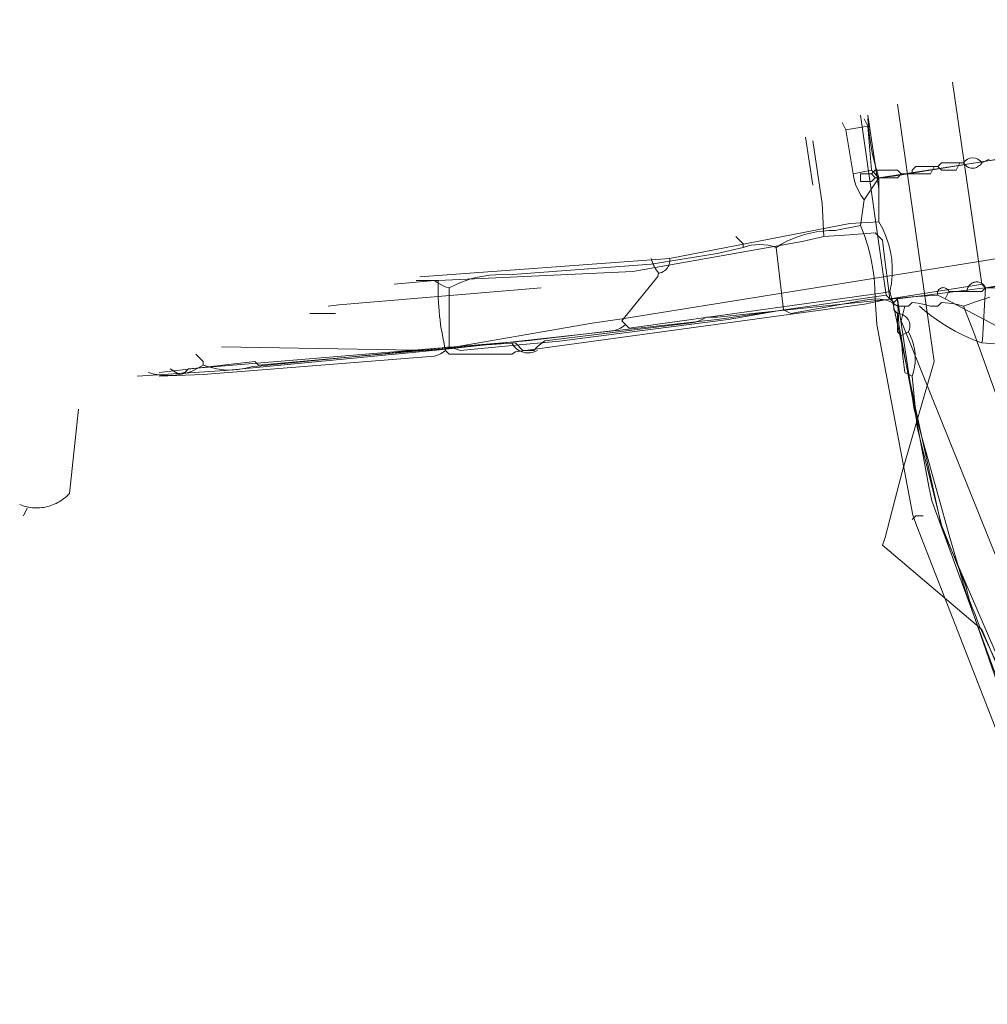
# Model space of a CAD drawing. Header units: inches. Extents: x 158416 to 160804, y 432611 to 437652.
# Tile 131 of 193: x 158452 to 158540, y 436386 to 436475. Entities that reach past the tile are written whole.
import ezdxf

# ---------------------------------------------------------------- set-up
doc = ezdxf.new("R2010")
doc.units = ezdxf.units.IN
doc.header["$MEASUREMENT"] = 0
doc.linetypes.add('COPIER_315', pattern=[0])
doc.linetypes.add('DASHDOT', pattern=[0])
for name, color, linetype in [('4.1-RIOOL-BESTAAND', 251, 'Continuous'), ('4.2-K&L-LAAGSPANNING', 10, 'Continuous'), ('4.2-K&L-LAGEDRUK GAS', 42, 'Continuous'), ('4.2-K&L-MIDDENSPANNING', 10, 'Continuous'), ('4.2-K&L-SIGNAAL KPN', 94, 'Continuous'), ('4.2-K&L-SIGNAAL UPC', 222, 'Continuous'), ('4.2-K&L-WATERLEIDING', 150, 'Continuous')]:
    doc.layers.add(name, color=color, linetype=linetype)

msp = doc.modelspace()

# ---------------------------------------------------------------- linework, layer by layer
at = {"layer": '4.1-RIOOL-BESTAAND', "color": 2, "linetype": 'COPIER_315', "lineweight": 0, "ltscale": 5}
msp.add_polyline3d([(158470.667, 436445.333, 0), (158490, 436445, 0), (158504.311, 436447.469, 0), (158507.023, 436447.865, 0), (158547.333, 436454.333, 0), (158547.667, 436454.667, 0), (158544.333, 436472.333, 0)], dxfattribs=at)
at = {"layer": '4.2-K&L-LAAGSPANNING', "linetype": 'DASHDOT', "lineweight": 0, "ltscale": 2}
for p, q in [((158530.333, 436459.667), (158529.333, 436466.333)), ((158536.333, 436449.667), (158536.667, 436450.333))]:
    msp.add_line(p, q, dxfattribs=at)
for points in [[(158538.333, 436450.333, 0), (158538.337, 436450.425, 0), (158538.35, 436450.517, 0), (158538.373, 436450.606, 0), (158538.406, 436450.692, 0), (158538.447, 436450.775, 0), (158538.497, 436450.852, 0), (158538.555, 436450.924, 0), (158538.62, 436450.989, 0), (158538.692, 436451.047, 0), (158538.77, 436451.097, 0), (158538.852, 436451.138, 0), (158538.939, 436451.171, 0), (158539.028, 436451.194, 0), (158539.119, 436451.207, 0), (158539.211, 436451.21, 0), (158539.303, 436451.204, 0), (158539.394, 436451.188, 0), (158539.483, 436451.162, 0), (158539.568, 436451.127, 0), (158539.649, 436451.083, 0), (158539.725, 436451.031, 0), (158539.795, 436450.97, 0), (158539.858, 436450.903, 0), (158539.914, 436450.83, 0), (158539.961, 436450.75, 0), (158540, 436450.667, 0), (158541, 436450.667, 0)], [(158465, 436443, 0), (158473.667, 436444, 0), (158474, 436443.667, 0), (158491.348, 436445.185, 0), (158494.318, 436445.482, 0), (158497.333, 436445.667, 0), (158498, 436445, 0), (158499, 436445, 0), (158499.306, 436445.32, 0), (158499.645, 436445.605, 0), (158500.014, 436445.85, 0), (158513.32, 436447.484, 0), (158513.676, 436447.554, 0), (158514.023, 436447.665, 0), (158514.354, 436447.814, 0), (158514.667, 436448, 0), (158515.667, 436448, 0), (158533.351, 436449.857, 0), (158535.667, 436450, 0), (158535.646, 436450.089, 0), (158535.641, 436450.18, 0), (158535.653, 436450.271, 0), (158535.679, 436450.358, 0), (158535.72, 436450.44, 0), (158535.775, 436450.513, 0), (158535.842, 436450.576, 0), (158535.918, 436450.626, 0), (158536.002, 436450.662, 0), (158536.09, 436450.683, 0), (158536.182, 436450.689, 0), (158536.272, 436450.679, 0), (158536.36, 436450.653, 0), (158536.442, 436450.613, 0), (158536.516, 436450.559, 0), (158536.579, 436450.493, 0), (158536.63, 436450.417, 0), (158536.667, 436450.333, 0), (158538.333, 436450.333, 0), (158539.667, 436450.333, 0), (158540, 436450.667, 0)], [(158553.667, 436385.667, 0), (158553.667, 436386, 0), (158556.333, 436387.333, 0), (158556.667, 436387.667, 0), (158554.6, 436390.967, 0), (158553.333, 436393.667, 0), (158552.908, 436394.161, 0), (158552.516, 436394.683, 0), (158552.162, 436395.231, 0), (158551.846, 436395.801, 0), (158551.569, 436396.392, 0), (158551.333, 436397, 0), (158551, 436397, 0), (158548.257, 436401.282, 0), (158547.744, 436402.051, 0), (158543.6, 436408.633, 0), (158541.6, 436413.3, 0), (158538.233, 436422.967, 0), (158536.767, 436428.033, 0), (158533.539, 436439.641, 0), (158532, 436449.667, 0)], [(158535.667, 436450, 0), (158536.333, 436449.667, 0), (158542, 436446.667, 0)], [(158533.333, 436429.667, 0), (158533.667, 436430, 0), (158534.333, 436430, 0)]]:
    msp.add_polyline3d(points, dxfattribs=at)
at = {"layer": '4.2-K&L-LAGEDRUK GAS', "linetype": 'Continuous', "lineweight": 0, "ltscale": 15}
msp.add_line((158452.667, 436430), (158453, 436430.667), dxfattribs=at)
for points in [[(158550, 436397.333, 0), (158539.433, 436420.033, 0), (158539.067, 436421.033, 0), (158538.786, 436421.66, 0), (158538.549, 436422.305, 0), (158538.359, 436422.965, 0), (158538.216, 436423.637, 0), (158535.933, 436429.3, 0), (158533.532, 436440.311, 0), (158533.469, 436440.689, 0), (158531.6, 436449.3, 0), (158531.333, 436450.333, 0), (158531.462, 436451.051, 0), (158531.531, 436451.777, 0), (158531.538, 436452.506, 0), (158531.485, 436453.234, 0), (158531.371, 436453.954, 0), (158531.198, 436454.662, 0), (158530.966, 436455.354, 0), (158530.677, 436456.023, 0), (158530.333, 436456.667, 0), (158530.333, 436460.667, 0), (158530.014, 436461.707, 0), (158529.753, 436462.765, 0), (158529.553, 436463.835, 0), (158529.413, 436464.914, 0), (158529.333, 436466, 0)], [(158530.333, 436460.667, 0), (158546.685, 436463.19, 0), (158549, 436463.333, 0), (158549.333, 436463, 0), (158550, 436463.667, 0)], [(158488.667, 436451.667, 0), (158511.333, 436453.333, 0), (158527.683, 436456.52, 0), (158530.333, 436456.667, 0)], [(158507.333, 436447.333, 0), (158507, 436447.667, 0), (158510.267, 436451.7, 0), (158510.333, 436452, 0), (158510.407, 436452.012, 0), (158510.479, 436452.029, 0), (158510.55, 436452.051, 0), (158510.619, 436452.076, 0), (158510.687, 436452.107, 0), (158510.753, 436452.141, 0), (158510.816, 436452.18, 0), (158510.877, 436452.222, 0), (158510.935, 436452.268, 0), (158510.99, 436452.318, 0), (158511.042, 436452.371, 0), (158511.09, 436452.428, 0), (158511.134, 436452.487, 0), (158511.175, 436452.549, 0), (158511.212, 436452.614, 0), (158511.244, 436452.68, 0), (158511.272, 436452.749, 0), (158511.296, 436452.819, 0), (158511.315, 436452.891, 0), (158511.33, 436452.964, 0), (158511.34, 436453.037, 0), (158511.346, 436453.111, 0), (158511.346, 436453.186, 0), (158511.342, 436453.26, 0), (158511.333, 436453.333, 0)], [(158466, 436443.333, 0), (158466.733, 436442.867, 0), (158467.333, 436443, 0), (158467.667, 436443.333, 0), (158498.351, 436445.857, 0), (158506.313, 436446.807, 0), (158506.591, 436446.89, 0), (158506.856, 436447.007, 0), (158507.105, 436447.155, 0), (158507.333, 436447.333, 0), (158507.667, 436447, 0), (158530.7, 436450.233, 0), (158531.333, 436450.333, 0)], [(158452.333, 436431, 0), (158452.492, 436430.939, 0), (158452.653, 436430.885, 0), (158452.816, 436430.838, 0), (158452.981, 436430.797, 0), (158453.148, 436430.764, 0), (158453.316, 436430.737, 0), (158453.485, 436430.718, 0), (158453.654, 436430.706, 0), (158453.824, 436430.701, 0), (158453.994, 436430.702, 0), (158454.164, 436430.712, 0), (158454.333, 436430.728, 0), (158454.501, 436430.751, 0), (158454.668, 436430.781, 0), (158454.834, 436430.818, 0), (158454.998, 436430.863, 0), (158455.16, 436430.914, 0), (158455.32, 436430.971, 0), (158455.478, 436431.036, 0), (158455.632, 436431.107, 0), (158455.783, 436431.184, 0), (158455.931, 436431.268, 0), (158456.076, 436431.357, 0), (158456.216, 436431.453, 0), (158456.352, 436431.555, 0), (158456.484, 436431.662, 0), (158456.612, 436431.774, 0), (158456.734, 436431.892, 0), (158456.852, 436432.015, 0), (158457.667, 436439.667, 0)]]:
    msp.add_polyline3d(points, dxfattribs=at)
msp.add_arc((158512.722, 436454.028), 3.133, 192.8067, 220.32551, dxfattribs=at)
at = {"layer": '4.2-K&L-MIDDENSPANNING', "linetype": 'Continuous', "lineweight": 0, "ltscale": 1.75}
msp.add_polyline3d([(158542.067, 436414.033, 0), (158539.667, 436419.667, 0), (158530.667, 436427.333, 0), (158530.882, 436428.029, 0), (158532.451, 436433.971, 0), (158535.333, 436444, 0), (158532, 436467.333, 0)], dxfattribs=at)
msp.add_arc((158498.48, 436446.429), 1.665, 207.2657, 300.84628, dxfattribs=at)
at = {"layer": '4.2-K&L-SIGNAAL KPN', "linetype": 'Continuous', "lineweight": 0, "ltscale": 1.75}
msp.add_line((158532.333, 436446.333), (158533, 436446.667), dxfattribs=at)
for points in [[(158525.333, 436455.333, 0), (158525.185, 436458.318, 0), (158524.333, 436464, 0)], [(158533.333, 436461, 0), (158533.333, 436461.333, 0), (158533.667, 436461.667, 0), (158535.667, 436461.667, 0), (158536, 436462, 0), (158538, 436462, 0), (158538.059, 436461.913, 0), (158538.127, 436461.833, 0), (158538.204, 436461.76, 0), (158538.288, 436461.696, 0), (158538.378, 436461.642, 0), (158538.473, 436461.598, 0), (158538.573, 436461.564, 0), (158538.676, 436461.541, 0), (158538.781, 436461.53, 0), (158538.886, 436461.53, 0), (158538.991, 436461.541, 0), (158539.094, 436461.564, 0), (158539.193, 436461.598, 0), (158539.289, 436461.642, 0), (158539.379, 436461.696, 0), (158539.463, 436461.76, 0), (158539.54, 436461.833, 0), (158539.608, 436461.913, 0), (158539.667, 436462, 0), (158540.333, 436462.333, 0)], [(158535.667, 436461.667, 0), (158536, 436461.333, 0), (158537.333, 436461.333, 0), (158537.667, 436462, 0)], [(158530, 436460.667, 0), (158529.667, 436460.333, 0), (158528.667, 436460.333, 0), (158528.667, 436461, 0), (158529.667, 436461, 0), (158530, 436461.333, 0), (158532, 436461.333, 0), (158532.333, 436461, 0)], [(158529.667, 436461, 0), (158530, 436460.667, 0), (158532, 436460.667, 0), (158532.333, 436461, 0), (158533.333, 436461, 0), (158535, 436461, 0), (158535.333, 436461.667, 0)], [(158533.333, 436442.667, 0), (158532.667, 436443, 0), (158532.469, 436444.689, 0), (158532.333, 436446.333, 0), (158532, 436446.667, 0), (158532, 436448.333, 0), (158531.667, 436448.667, 0), (158531.667, 436449.333, 0), (158531.333, 436449.667, 0), (158530.795, 436453.692, 0), (158530.667, 436455, 0), (158530, 436455.667, 0), (158527.649, 436455.477, 0), (158525.333, 436455.333, 0), (158523.359, 436454.872, 0), (158507.994, 436452.16, 0), (158490.333, 436451.333, 0), (158488.333, 436451.333, 0)], [(158531.667, 436449.333, 0), (158532, 436449.667, 0), (158549.356, 436451.865, 0)], [(158465, 436442.667, 0), (158468.988, 436442.82, 0), (158489.985, 436444.482, 0), (158490.262, 436444.56, 0), (158490.527, 436444.674, 0), (158490.774, 436444.822, 0), (158491, 436445, 0), (158491.333, 436444.667, 0), (158497, 436444.667, 0), (158497.351, 436444.857, 0), (158529.023, 436449.198, 0), (158531.333, 436449.667, 0)], [(158543.933, 436410.633, 0), (158536.118, 436428.696, 0), (158535.549, 436430.971, 0), (158533.802, 436438.023, 0), (158533.333, 436442.667, 0), (158533.458, 436443.061, 0), (158533.548, 436443.466, 0), (158533.603, 436443.876, 0), (158533.622, 436444.29, 0), (158533.606, 436444.703, 0), (158533.554, 436445.114, 0), (158533.466, 436445.519, 0), (158533.344, 436445.914, 0), (158533.188, 436446.298, 0), (158533, 436446.667, 0), (158533.08, 436446.845, 0), (158533.127, 436447.035, 0), (158533.141, 436447.23, 0), (158533.12, 436447.425, 0), (158533.067, 436447.613, 0), (158532.981, 436447.789, 0), (158532.866, 436447.947, 0), (158532.726, 436448.083, 0), (158532.564, 436448.192, 0), (158532.385, 436448.272, 0), (158532.195, 436448.319, 0), (158532, 436448.333, 0)]]:
    msp.add_polyline3d(points, dxfattribs=at)
for centre, radius, start, end in [((158538.833, 436461.5), 0.972, 30.96962, 149.03038), ((158513.366, 436450.557), 23.046, 178.06894, 193.95189)]:
    msp.add_arc(centre, radius, start, end, dxfattribs=at)
at = {"layer": '4.2-K&L-SIGNAAL UPC', "linetype": 'Continuous', "lineweight": 0, "ltscale": 1.75}
for p, q in [((158527.333, 436465), (158529.333, 436465.333)), ((158524.333, 436460), (158523.667, 436464.333)), ((158528, 436461), (158529.667, 436461.333)), ((158521.667, 436448.667), (158521, 436454.333)), ((158491.333, 436445.333), (158491.333, 436450.667)), ((158478.667, 436448.333), (158481, 436448.333))]:
    msp.add_line(p, q, dxfattribs=at)
for points in [[(158544.413, 436401.727, 0), (158533.767, 436429.033, 0), (158533.4, 436430.033, 0), (158530.144, 436447.351, 0), (158530, 436449.667, 0), (158529.97, 436450.644, 0), (158529.886, 436451.617, 0), (158529.748, 436452.585, 0), (158529.556, 436453.543, 0), (158529.312, 436454.489, 0), (158529.015, 436455.42, 0), (158528.667, 436456.333, 0), (158529, 436458.667, 0), (158528.695, 436459.081, 0), (158528.439, 436459.527, 0), (158528.236, 436460, 0), (158528.089, 436460.493, 0), (158528, 436461, 0), (158527.333, 436465, 0), (158527, 436465.667, 0)], [(158529, 436458.667, 0), (158530.333, 436460.667, 0), (158529.667, 436461.333, 0), (158529.333, 436465.333, 0), (158529, 436466, 0)], [(158530.333, 436460.667, 0), (158531.641, 436460.795, 0), (158549.333, 436463.667, 0)], [(158486.333, 436451, 0), (158490, 436451.333, 0), (158490.239, 436451.15, 0), (158490.494, 436450.99, 0), (158490.763, 436450.856, 0), (158491.043, 436450.747, 0), (158491.333, 436450.667, 0), (158491.827, 436450.92, 0), (158492.334, 436451.145, 0), (158492.853, 436451.341, 0), (158493.382, 436451.506, 0), (158493.92, 436451.641, 0), (158494.465, 436451.745, 0), (158495.015, 436451.817, 0), (158495.568, 436451.858, 0), (158496.122, 436451.867, 0), (158496.677, 436451.844, 0), (158509.654, 436452.818, 0), (158515.641, 436453.795, 0), (158518, 436454.333, 0), (158518.365, 436454.448, 0), (158518.739, 436454.53, 0), (158519.118, 436454.58, 0), (158519.5, 436454.596, 0), (158519.882, 436454.58, 0), (158520.262, 436454.53, 0), (158520.635, 436454.448, 0), (158521, 436454.333, 0), (158521.483, 436454.627, 0), (158521.983, 436454.892, 0), (158522.498, 436455.127, 0), (158523.026, 436455.331, 0), (158523.565, 436455.503, 0), (158524.113, 436455.643, 0), (158524.668, 436455.75, 0), (158525.229, 436455.824, 0), (158525.793, 436455.865, 0), (158526.359, 436455.872, 0), (158528.667, 436456.333, 0)], [(158518, 436454.333, 0), (158518, 436454.667, 0), (158517.333, 436455.333, 0)], [(158464, 436443, 0), (158464.559, 436442.845, 0), (158465.13, 436442.746, 0), (158465.709, 436442.706, 0), (158466.289, 436442.724, 0), (158466.864, 436442.801, 0), (158467.428, 436442.935, 0), (158467.976, 436443.126, 0), (158468.502, 436443.37, 0), (158469, 436443.667, 0), (158469.599, 436443.461, 0), (158470.216, 436443.315, 0), (158470.844, 436443.231, 0), (158471.477, 436443.209, 0), (158472.109, 436443.249, 0), (158472.734, 436443.352, 0), (158473.346, 436443.515, 0), (158490.7, 436445.233, 0), (158491.333, 436445.333, 0), (158492.333, 436445, 0), (158497.679, 436445.515, 0), (158501.321, 436445.818, 0), (158516.644, 436447.802, 0), (158521.667, 436448.667, 0), (158522.333, 436448.333, 0), (158529.029, 436449.549, 0), (158530, 436449.667, 0), (158530.431, 436449.658, 0), (158530.856, 436449.584, 0), (158531.266, 436449.448, 0), (158531.65, 436449.252, 0), (158532, 436449, 0), (158533, 436449, 0), (158533.333, 436449.333, 0), (158533.9, 436449.283, 0), (158534.458, 436449.171, 0), (158535, 436449, 0), (158535.667, 436449, 0), (158536, 436449.333, 0), (158536.677, 436449.289, 0), (158537.346, 436449.178, 0), (158538, 436449, 0), (158539.191, 436449.435, 0), (158540.401, 436449.811, 0)], [(158556.333, 436386.333, 0), (158556.667, 436388, 0), (158554.733, 436392.033, 0), (158554.504, 436392.42, 0), (158554.305, 436392.822, 0), (158554.136, 436393.239, 0), (158554, 436393.667, 0), (158553.6, 436394.967, 0), (158532.333, 436447.667, 0), (158532.667, 436449, 0)], [(158538, 436449, 0), (158538.933, 436446.633, 0), (158543.6, 436433.633, 0), (158544.267, 436431.3, 0), (158544.433, 436430.941, 0), (158544.615, 436430.589, 0), (158544.811, 436430.245, 0), (158545.022, 436429.91, 0), (158545.247, 436429.584, 0), (158545.485, 436429.268, 0), (158545.736, 436428.962, 0), (158546, 436428.667, 0), (158546.667, 436428.667, 0), (158561, 436432.667, 0), (158561.333, 436433, 0)], [(158469, 436443.667, 0), (158469, 436444, 0), (158468.333, 436444.667, 0)]]:
    msp.add_polyline3d(points, dxfattribs=at)
at = {"layer": '4.2-K&L-WATERLEIDING', "linetype": 'Continuous', "lineweight": 0, "ltscale": 2}
msp.add_line((158531, 436450), (158528.667, 436466.333), dxfattribs=at)
for points in [[(158540, 436450.667, 0), (158550, 436452.333, 0), (158550.394, 436452.418, 0), (158550.796, 436452.441, 0), (158551.197, 436452.403, 0), (158551.587, 436452.303, 0), (158551.958, 436452.146, 0), (158552.3, 436451.933, 0), (158552.794, 436451.681, 0), (158553.252, 436451.368, 0), (158553.667, 436451, 0), (158583.333, 436458, 0), (158599.304, 436462.784, 0), (158621.967, 436470.433, 0), (158634, 436475, 0)], [(158539.667, 436445.667, 0), (158539.733, 436445.967, 0), (158540, 436450.667, 0), (158539.667, 436451, 0), (158537, 436469.333, 0)], [(158463, 436442.667, 0), (158470.992, 436443.159, 0), (158487.985, 436444.815, 0), (158491.318, 436445.148, 0), (158515.647, 436447.807, 0), (158531, 436450, 0), (158531.333, 436449.667, 0), (158539.367, 436450.933, 0), (158539.667, 436451, 0)], [(158480.333, 436449, 0), (158481.304, 436449.118, 0), (158499.667, 436450.667, 0)], [(158555.667, 436388.333, 0), (158555.204, 436389.346, 0), (158554.699, 436390.34, 0), (158554.154, 436391.311, 0), (158553.57, 436392.259, 0), (158552.947, 436393.183, 0), (158552.287, 436394.08, 0), (158551.59, 436394.949, 0), (158544.933, 436404.633, 0), (158535.128, 436431.359, 0), (158534.872, 436432.641, 0), (158532.144, 436447.351, 0), (158532, 436449.667, 0)], [(158544.333, 436445.333, 0), (158539.667, 436445.667, 0), (158539.049, 436445.903, 0), (158538.441, 436446.162, 0), (158537.843, 436446.444, 0), (158537.255, 436446.747, 0), (158536.679, 436447.072, 0), (158536.116, 436447.417, 0), (158535.565, 436447.784, 0), (158535.029, 436448.17, 0), (158534.507, 436448.575, 0), (158534, 436449, 0)]]:
    msp.add_polyline3d(points, dxfattribs=at)

doc.saveas('drawing.dxf')
